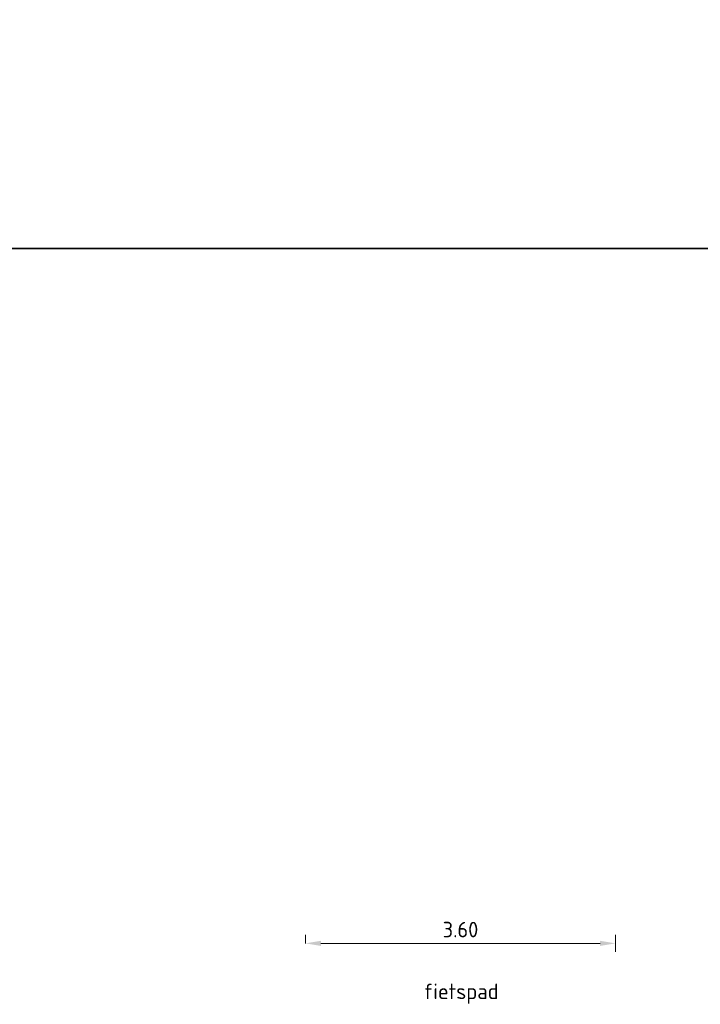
# Model space of a CAD drawing. Header units: metres. Extents: x 180716 to 180809, y 418548 to 418668.
# Tile 143 of 148: x 180793.51 to 180801.41, y 418638.88 to 418650.31. Entities that reach past the tile are written whole.
import ezdxf

# ---------------------------------------------------------------- set-up
doc = ezdxf.new("R2010")
doc.units = ezdxf.units.M
doc.layers.get('Defpoints').update_dxf_attribs({"lineweight": 0})
doc.layers.add('B-WE-VH-M', color=253, linetype='Continuous', lineweight=0)
doc.layers.add('N-WE-VH-M', color=7, linetype='Continuous', lineweight=18)
doc.layers.add('X-XX-AL-HULPLIJN-GD', color=155, linetype='Continuous', lineweight=25, plot=False)
doc.styles.add('NLCS-ISO-M100-T18', font='NLCS-ISO.ttf', dxfattribs={"height": 0.18})
doc.dimstyles.new('NLCS-M100-T18-PIJL_L2_H1', dxfattribs={"dimscale": 0.1, "dimtxt": 2.5, "dimasz": 1.8, "dimexe": 2, "dimexo": 2, "dimgap": 0.7, "dimtad": 1, "dimzin": 0, "dimdsep": 46, "dimtxsty": 'NLCS-ISO-M100-T18', "dimcen": 0, "dimdle": 2, "dimclrd": 256, "dimclre": 256, "dimclrt": 1, "dimadec": 1, "dimazin": 0, "dimtfac": 1, "dimtdec": 3, "dimtofl": 0, "dimtmove": 0, "dimatfit": 3, "dimfxl": 2, "dimfxlon": 1, "dimtfillclr": 256, "dimtolj": 1, "dimtzin": 0, "dimlwd": -1, "dimlwe": -1, "dimarcsym": 0})

# ---------------------------------------------------------------- blocks, each defined once
blk = doc.blocks.new('*D43')
at = {"layer": 'Defpoints', "color": 0, "transparency": 16777216}
for p in [(180796.823, 418639.592), (180800.423, 418639.592), (180800.423, 418635.933)]:
    blk.add_point(p, dxfattribs=at)
at = {"layer": 'N-WE-VH-M', "transparency": 16777216}
for p, q in [((180796.823, 418639.592), (180796.823, 418639.692)), ((180800.423, 418639.492), (180800.423, 418639.692)), ((180797.003, 418639.592), (180800.243, 418639.592))]:
    blk.add_line(p, q, dxfattribs=at)
for points in [[(180797.003, 418639.622), (180797.003, 418639.562), (180796.823, 418639.592)], [(180800.243, 418639.622), (180800.243, 418639.562), (180800.423, 418639.592)]]:
    blk.add_solid(points, dxfattribs=at)
at = {"layer": 'N-WE-VH-M', "color": 1, "transparency": 16777216, "insert": (180798.623, 418639.752), "char_height": 0.18, "attachment_point": 5, "style": 'NLCS-ISO-M100-T18'}
blk.add_mtext('\\A1;3.60', dxfattribs=at)

msp = doc.modelspace()

# ---------------------------------------------------------------- linework, layer by layer
at = {"layer": 'X-XX-AL-HULPLIJN-GD', "flags": 128}
for points in [[(180802.985, 418667.659), (180762.985, 418667.659), (180762.985, 418647.659), (180802.985, 418647.659)], [(180809.306, 418647.659), (180762.985, 418647.659), (180762.985, 418627.659), (180809.306, 418627.659)]]:
    msp.add_lwpolyline(points, close=True, dxfattribs=at)

# ---------------------------------------------------------------- texts
at = {"layer": 'B-WE-VH-M', "insert": (180798.196, 418639.125), "char_height": 0.18, "attachment_point": 1, "style": 'NLCS-ISO-M100-T18'}
msp.add_mtext_dynamic_manual_height_columns('fietspad', width=1.40239, gutter_width=12.5, heights=[0], dxfattribs=at)

# ---------------------------------------------------------------- dimensions: what is measured, and where the dimension line sits
at = {"layer": 'N-WE-VH-M'}
dim = msp.add_linear_dim(base=(180800.423, 418639.592), p1=(180796.823, 418639.592), p2=(180800.423, 418635.933), dimstyle='NLCS-M100-T18-PIJL_L2_H1', override={"dimexe": 1, "dimexo": 1, "dimdle": 1, "dimtofl": 1, "dimfxl": 1}, dxfattribs=at)
dim.commit()
dim.dimension.update_dxf_attribs({"geometry": '*D43', "text_midpoint": (180798.623, 418639.752)})

doc.saveas('drawing.dxf')
